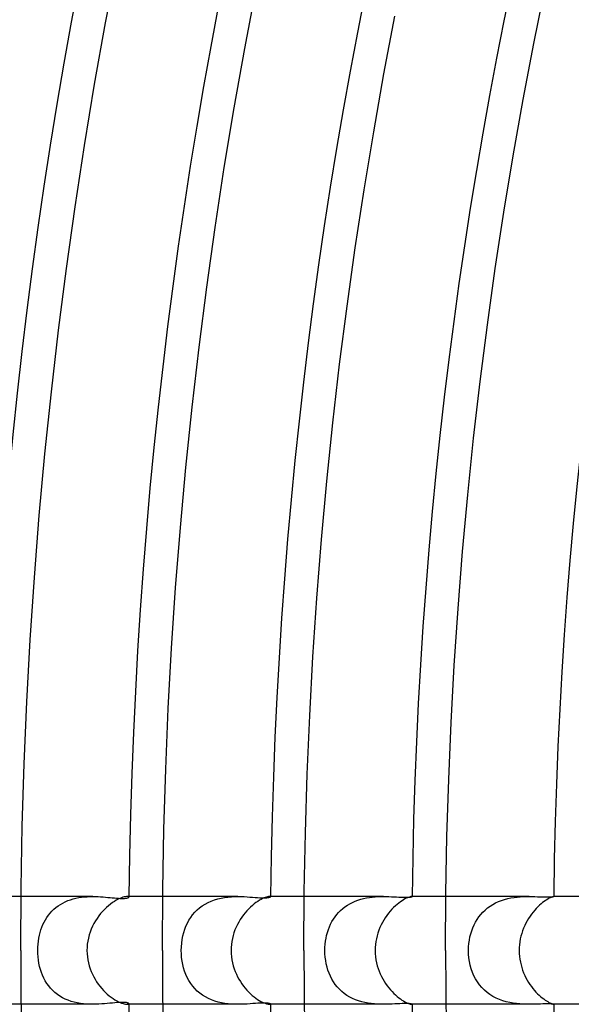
# Model space of a CAD drawing. Header units: millimetres. Extents: x -310 to 310, y -273 to 273.
# Tile 18 of 84: x -190 to -170, y -2 to 35. Entities that reach past the tile are written whole.
import ezdxf

# ---------------------------------------------------------------- set-up
doc = ezdxf.new("R2010")
doc.units = ezdxf.units.MM
doc.layers.add('HIDDEN', color=7, linetype='Continuous')
doc.layers.add('THICK', color=7, linetype='Continuous')

msp = doc.modelspace()

# ---------------------------------------------------------------- linework, layer by layer
at = {"layer": 'HIDDEN'}
for p, q in [((-187.584, 2), (-190.24, 2)), ((-188.603, 1.805), (-188.506, 1.846)), ((-188.506, 1.846), (-188.408, 1.882)), ((-188.408, 1.882), (-188.307, 1.912)), ((-188.307, 1.912), (-188.205, 1.938)), ((-188.205, 1.938), (-188.101, 1.958)), ((-188.101, 1.958), (-187.996, 1.974)), ((-187.996, 1.974), (-187.892, 1.986)), ((-187.892, 1.986), (-187.788, 1.994)), ((-187.788, 1.994), (-187.685, 1.999)), ((-187.685, 1.999), (-187.583, 2)), ((-187.583, 2), (-187.484, 1.999)), ((-187.484, 1.999), (-187.387, 1.995)), ((-187.387, 1.995), (-187.292, 1.99)), ((-187.292, 1.99), (-187.2, 1.984)), ((-187.2, 1.984), (-187.111, 1.977)), ((-187.111, 1.977), (-187.024, 1.969)), ((-187.024, 1.969), (-186.939, 1.961)), ((-186.939, 1.961), (-186.857, 1.953)), ((-186.857, 1.953), (-186.779, 1.946)), ((-186.779, 1.946), (-186.704, 1.94)), ((-186.704, 1.94), (-186.633, 1.934)), ((-186.633, 1.934), (-186.566, 1.931)), ((-186.566, 1.931), (-186.505, 1.929)), ((-186.505, 1.929), (-186.45, 1.929)), ((-186.45, 1.929), (-186.401, 1.931)), ((-186.401, 1.931), (-186.359, 1.935)), ((-186.359, 1.935), (-186.322, 1.94)), ((-186.322, 1.94), (-186.292, 1.946)), ((-186.284, 1.999), (-186.303, 2)), ((-186.292, 1.946), (-186.269, 1.954)), ((-186.268, 1.997), (-186.284, 1.999)), ((-186.269, 1.954), (-186.253, 1.962)), ((-186.255, 1.994), (-186.268, 1.997)), ((-186.247, 1.989), (-186.255, 1.994)), ((-186.253, 1.962), (-186.243, 1.97)), ((-186.241, 1.984), (-186.247, 1.989)), ((-186.243, 1.97), (-186.239, 1.979)), ((-186.239, 1.979), (-186.241, 1.984)), ((-182.198, 2), (-184.989, 2)), ((-183.305, 1.781), (-183.189, 1.833)), ((-183.189, 1.833), (-183.069, 1.877)), ((-183.069, 1.877), (-182.946, 1.913)), ((-182.946, 1.913), (-182.821, 1.943)), ((-182.821, 1.943), (-182.695, 1.965)), ((-182.695, 1.965), (-182.568, 1.982)), ((-182.568, 1.982), (-182.443, 1.992)), ((-182.443, 1.992), (-182.319, 1.998)), ((-182.319, 1.998), (-182.198, 2)), ((-182.198, 2), (-182.08, 1.999)), ((-182.08, 1.999), (-181.967, 1.995)), ((-181.967, 1.995), (-181.857, 1.989)), ((-181.857, 1.989), (-181.753, 1.982)), ((-181.753, 1.982), (-181.653, 1.975)), ((-181.653, 1.975), (-181.558, 1.968)), ((-181.558, 1.968), (-181.47, 1.962)), ((-181.47, 1.962), (-181.388, 1.957)), ((-181.388, 1.957), (-181.313, 1.954)), ((-181.313, 1.954), (-181.245, 1.952)), ((-181.245, 1.952), (-181.184, 1.953)), ((-181.184, 1.953), (-181.131, 1.955)), ((-181.131, 1.955), (-181.086, 1.959)), ((-181.086, 1.959), (-181.051, 1.964)), ((-181.051, 1.964), (-181.023, 1.971)), ((-181.023, 1.971), (-181.004, 1.977)), ((-181.012, 2), (-181.021, 2)), ((-181.003, 1.999), (-181.012, 2)), ((-181.004, 1.977), (-180.993, 1.984)), ((-180.997, 1.997), (-181.003, 1.999)), ((-180.993, 1.995), (-180.997, 1.997)), ((-180.99, 1.993), (-180.993, 1.995)), ((-180.993, 1.984), (-180.989, 1.99)), ((-180.989, 1.99), (-180.99, 1.993)), ((-176.804, 2), (-179.739, 2)), ((-177.851, 1.827), (-177.749, 1.865)), ((-177.749, 1.865), (-177.645, 1.897)), ((-177.645, 1.897), (-177.539, 1.925)), ((-177.539, 1.925), (-177.432, 1.948)), ((-177.432, 1.948), (-177.325, 1.965)), ((-177.325, 1.965), (-177.219, 1.979)), ((-177.219, 1.979), (-177.113, 1.989)), ((-177.113, 1.989), (-177.008, 1.995)), ((-177.008, 1.995), (-176.905, 1.999)), ((-176.905, 1.999), (-176.804, 2)), ((-176.804, 2), (-176.7, 1.999)), ((-176.7, 1.999), (-176.599, 1.996)), ((-176.599, 1.996), (-176.501, 1.992)), ((-176.501, 1.992), (-176.407, 1.988)), ((-176.407, 1.988), (-176.316, 1.983)), ((-176.316, 1.983), (-176.23, 1.979)), ((-176.23, 1.979), (-176.148, 1.975)), ((-176.148, 1.975), (-176.072, 1.972)), ((-176.072, 1.972), (-176.001, 1.971)), ((-176.001, 1.971), (-175.938, 1.971)), ((-175.938, 1.971), (-175.883, 1.973)), ((-175.883, 1.973), (-175.838, 1.976)), ((-175.838, 1.976), (-175.802, 1.98)), ((-175.802, 1.98), (-175.774, 1.985)), ((-175.774, 1.985), (-175.754, 1.989)), ((-175.754, 1.989), (-175.743, 1.994)), ((-175.746, 2), (-175.749, 2)), ((-175.743, 2), (-175.746, 2)), ((-175.741, 1.999), (-175.743, 2)), ((-175.743, 1.994), (-175.739, 1.997)), ((-175.74, 1.999), (-175.741, 1.999)), ((-175.739, 1.998), (-175.74, 1.999)), ((-175.739, 1.997), (-175.739, 1.998)), ((-171.398, 2), (-174.489, 2)), ((-172.535, 1.811), (-172.423, 1.854)), ((-172.423, 1.854), (-172.308, 1.89)), ((-172.308, 1.89), (-172.192, 1.921)), ((-172.192, 1.921), (-172.075, 1.945)), ((-172.075, 1.945), (-171.957, 1.965)), ((-171.957, 1.965), (-171.841, 1.979)), ((-171.841, 1.979), (-171.727, 1.989)), ((-171.727, 1.989), (-171.614, 1.996)), ((-171.614, 1.996), (-171.505, 1.999)), ((-171.505, 1.999), (-171.399, 2)), ((-171.399, 2), (-171.291, 1.999)), ((-171.291, 1.999), (-171.187, 1.997)), ((-171.187, 1.997), (-171.089, 1.994)), ((-171.089, 1.994), (-170.997, 1.991)), ((-170.997, 1.991), (-170.911, 1.988)), ((-170.911, 1.988), (-170.833, 1.986)), ((-170.833, 1.986), (-170.761, 1.985)), ((-170.761, 1.985), (-170.697, 1.985)), ((-170.697, 1.985), (-170.641, 1.986)), ((-170.641, 1.986), (-170.594, 1.988)), ((-170.594, 1.988), (-170.555, 1.991)), ((-170.555, 1.991), (-170.526, 1.994)), ((-170.526, 1.994), (-170.505, 1.997)), ((-170.505, 1.997), (-170.492, 1.999)), ((-170.492, 1.999), (-170.488, 2)), ((-170.488, 2), (-170.488, 2)), ((-170.488, 2), (-170.488, 2)), ((-170.488, 2), (-170.488, 2)), ((-170.488, 2), (-170.488, 2)), ((-170.488, 2), (-170.488, 2)), ((-170.488, 2), (-170.488, 2)), ((-189.098, 1.455), (-189.026, 1.525)), ((-189.026, 1.525), (-188.949, 1.591)), ((-188.949, 1.591), (-188.869, 1.651)), ((-188.869, 1.651), (-188.784, 1.707)), ((-188.784, 1.707), (-188.696, 1.759)), ((-188.696, 1.759), (-188.603, 1.805)), ((-183.799, 1.415), (-183.713, 1.501)), ((-183.713, 1.501), (-183.62, 1.582)), ((-183.62, 1.582), (-183.52, 1.656)), ((-183.52, 1.656), (-183.415, 1.722)), ((-183.415, 1.722), (-183.305, 1.781)), ((-178.466, 1.41), (-178.391, 1.484)), ((-178.391, 1.484), (-178.312, 1.554)), ((-178.312, 1.554), (-178.229, 1.619)), ((-178.229, 1.619), (-178.14, 1.679)), ((-178.14, 1.679), (-178.047, 1.734)), ((-178.047, 1.734), (-177.95, 1.783)), ((-177.95, 1.783), (-177.851, 1.827)), ((-173.117, 1.419), (-173.033, 1.499)), ((-173.033, 1.499), (-172.944, 1.574)), ((-172.944, 1.574), (-172.849, 1.642)), ((-172.849, 1.642), (-172.749, 1.705)), ((-172.749, 1.705), (-172.644, 1.761)), ((-172.644, 1.761), (-172.535, 1.811)), ((-189.385, 1.048), (-189.337, 1.136)), ((-189.337, 1.136), (-189.284, 1.221)), ((-189.284, 1.221), (-189.227, 1.302)), ((-189.227, 1.302), (-189.165, 1.38)), ((-189.165, 1.38), (-189.098, 1.455)), ((-184.073, 1.014), (-184.015, 1.122)), ((-184.015, 1.122), (-183.95, 1.224)), ((-183.95, 1.224), (-183.878, 1.322)), ((-183.878, 1.322), (-183.799, 1.415)), ((-178.713, 1.068), (-178.659, 1.16)), ((-178.659, 1.16), (-178.599, 1.248)), ((-178.599, 1.248), (-178.535, 1.331)), ((-178.535, 1.331), (-178.466, 1.41)), ((-173.39, 1.049), (-173.331, 1.148)), ((-173.331, 1.148), (-173.266, 1.243)), ((-173.266, 1.243), (-173.195, 1.333)), ((-173.195, 1.333), (-173.117, 1.419)), ((-189.533, 0.665), (-189.502, 0.765)), ((-189.502, 0.765), (-189.468, 0.863)), ((-189.468, 0.863), (-189.429, 0.957)), ((-189.429, 0.957), (-189.385, 1.048)), ((-184.209, 0.662), (-184.17, 0.784)), ((-184.17, 0.784), (-184.125, 0.902)), ((-184.125, 0.902), (-184.073, 1.014)), ((-178.88, 0.666), (-178.846, 0.772)), ((-178.846, 0.772), (-178.807, 0.874)), ((-178.807, 0.874), (-178.763, 0.973)), ((-178.763, 0.973), (-178.713, 1.068)), ((-173.53, 0.731), (-173.489, 0.841)), ((-173.489, 0.841), (-173.443, 0.947)), ((-173.443, 0.947), (-173.39, 1.049)), ((-189.598, 0.343), (-189.581, 0.453)), ((-189.581, 0.453), (-189.559, 0.56)), ((-189.559, 0.56), (-189.533, 0.665)), ((-184.284, 0.271), (-184.266, 0.405)), ((-184.266, 0.405), (-184.24, 0.536)), ((-184.24, 0.536), (-184.209, 0.662)), ((-178.951, 0.338), (-178.932, 0.449)), ((-178.932, 0.449), (-178.909, 0.558)), ((-178.909, 0.558), (-178.88, 0.666)), ((-173.633, 0.254), (-173.617, 0.378)), ((-173.617, 0.378), (-173.594, 0.499)), ((-173.594, 0.499), (-173.565, 0.617)), ((-173.565, 0.617), (-173.53, 0.731)), ((-189.621, 0), (-189.618, 0.115)), ((-189.618, -0.12), (-189.621, 0)), ((-189.618, 0.115), (-189.611, 0.231)), ((-189.611, 0.231), (-189.598, 0.343)), ((-184.298, 0), (-184.295, 0.136)), ((-184.295, -0.132), (-184.298, 0)), ((-184.295, 0.136), (-184.284, 0.271)), ((-178.974, 0), (-178.971, 0.113)), ((-178.97, -0.126), (-178.974, 0)), ((-178.971, 0.113), (-178.963, 0.226)), ((-178.963, 0.226), (-178.951, 0.338)), ((-173.647, 0), (-173.643, 0.127)), ((-173.643, -0.14), (-173.647, 0)), ((-173.643, 0.127), (-173.633, 0.254)), ((-189.61, -0.24), (-189.618, -0.12)), ((-189.596, -0.359), (-189.61, -0.24)), ((-189.577, -0.476), (-189.596, -0.359)), ((-184.285, -0.264), (-184.295, -0.132)), ((-184.267, -0.395), (-184.285, -0.264)), ((-178.961, -0.251), (-178.97, -0.126)), ((-178.945, -0.374), (-178.961, -0.251)), ((-173.631, -0.28), (-173.643, -0.14)), ((-173.61, -0.417), (-173.631, -0.28)), ((-189.552, -0.592), (-189.577, -0.476)), ((-189.521, -0.706), (-189.552, -0.592)), ((-189.485, -0.816), (-189.521, -0.706)), ((-184.243, -0.524), (-184.267, -0.395)), ((-184.212, -0.65), (-184.243, -0.524)), ((-184.174, -0.773), (-184.212, -0.65)), ((-178.923, -0.496), (-178.945, -0.374)), ((-178.894, -0.616), (-178.923, -0.496)), ((-178.859, -0.733), (-178.894, -0.616)), ((-173.581, -0.553), (-173.61, -0.417)), ((-173.545, -0.685), (-173.581, -0.553)), ((-173.5, -0.814), (-173.545, -0.685)), ((-189.443, -0.924), (-189.485, -0.816)), ((-189.395, -1.028), (-189.443, -0.924)), ((-189.342, -1.128), (-189.395, -1.028)), ((-184.129, -0.892), (-184.174, -0.773)), ((-184.077, -1.007), (-184.129, -0.892)), ((-184.017, -1.118), (-184.077, -1.007)), ((-178.818, -0.847), (-178.859, -0.733)), ((-178.77, -0.958), (-178.818, -0.847)), ((-178.716, -1.064), (-178.77, -0.958)), ((-178.655, -1.166), (-178.716, -1.064)), ((-173.447, -0.938), (-173.5, -0.814)), ((-173.386, -1.057), (-173.447, -0.938)), ((-173.316, -1.171), (-173.386, -1.057)), ((-189.282, -1.225), (-189.342, -1.128)), ((-189.216, -1.317), (-189.282, -1.225)), ((-189.145, -1.404), (-189.216, -1.317)), ((-189.067, -1.485), (-189.145, -1.404)), ((-183.95, -1.224), (-184.017, -1.118)), ((-183.876, -1.324), (-183.95, -1.224)), ((-183.795, -1.419), (-183.876, -1.324)), ((-183.707, -1.507), (-183.795, -1.419)), ((-178.587, -1.264), (-178.655, -1.166)), ((-178.513, -1.357), (-178.587, -1.264)), ((-178.433, -1.444), (-178.513, -1.357)), ((-178.346, -1.525), (-178.433, -1.444)), ((-173.239, -1.279), (-173.316, -1.171)), ((-173.154, -1.38), (-173.239, -1.279)), ((-173.061, -1.474), (-173.154, -1.38)), ((-188.984, -1.562), (-189.067, -1.485)), ((-188.895, -1.633), (-188.984, -1.562)), ((-188.801, -1.697), (-188.895, -1.633)), ((-188.702, -1.755), (-188.801, -1.697)), ((-188.599, -1.806), (-188.702, -1.755)), ((-188.492, -1.851), (-188.599, -1.806)), ((-183.612, -1.588), (-183.707, -1.507)), ((-183.511, -1.662), (-183.612, -1.588)), ((-183.404, -1.728), (-183.511, -1.662)), ((-183.292, -1.787), (-183.404, -1.728)), ((-183.175, -1.838), (-183.292, -1.787)), ((-178.254, -1.6), (-178.346, -1.525)), ((-178.156, -1.669), (-178.254, -1.6)), ((-178.052, -1.731), (-178.156, -1.669)), ((-177.946, -1.785), (-178.052, -1.731)), ((-177.835, -1.833), (-177.946, -1.785)), ((-172.96, -1.561), (-173.061, -1.474)), ((-172.853, -1.64), (-172.96, -1.561)), ((-172.741, -1.709), (-172.853, -1.64)), ((-172.624, -1.771), (-172.741, -1.709)), ((-172.502, -1.824), (-172.624, -1.771)), ((-172.377, -1.869), (-172.502, -1.824)), ((-187.584, -2), (-190.239, -2)), ((-188.382, -1.89), (-188.492, -1.851)), ((-188.269, -1.922), (-188.382, -1.89)), ((-188.154, -1.948), (-188.269, -1.922)), ((-188.039, -1.968), (-188.154, -1.948)), ((-187.923, -1.983), (-188.039, -1.968)), ((-187.809, -1.993), (-187.923, -1.983)), ((-187.695, -1.998), (-187.809, -1.993)), ((-187.584, -2), (-187.695, -1.998)), ((-187.47, -1.998), (-187.584, -2)), ((-187.359, -1.994), (-187.47, -1.998)), ((-187.251, -1.988), (-187.359, -1.994)), ((-187.146, -1.98), (-187.251, -1.988)), ((-187.044, -1.971), (-187.146, -1.98)), ((-186.946, -1.962), (-187.044, -1.971)), ((-186.852, -1.953), (-186.946, -1.962)), ((-186.764, -1.945), (-186.852, -1.953)), ((-186.681, -1.938), (-186.764, -1.945)), ((-186.605, -1.933), (-186.681, -1.938)), ((-186.535, -1.93), (-186.605, -1.933)), ((-186.473, -1.929), (-186.535, -1.93)), ((-186.417, -1.93), (-186.473, -1.929)), ((-186.368, -1.933), (-186.417, -1.93)), ((-186.328, -1.939), (-186.368, -1.933)), ((-186.295, -1.945), (-186.328, -1.939)), ((-186.303, -2), (-186.284, -1.999)), ((-186.271, -1.953), (-186.295, -1.945)), ((-186.284, -1.999), (-186.268, -1.997)), ((-186.253, -1.962), (-186.271, -1.953)), ((-186.268, -1.997), (-186.255, -1.994)), ((-186.255, -1.994), (-186.247, -1.989)), ((-186.243, -1.97), (-186.253, -1.962)), ((-186.247, -1.989), (-186.241, -1.984)), ((-186.239, -1.978), (-186.243, -1.97)), ((-186.241, -1.984), (-186.239, -1.978)), ((-182.198, -2), (-184.989, -2)), ((-183.055, -1.881), (-183.175, -1.838)), ((-182.933, -1.917), (-183.055, -1.881)), ((-182.809, -1.945), (-182.933, -1.917)), ((-182.684, -1.967), (-182.809, -1.945)), ((-182.56, -1.983), (-182.684, -1.967)), ((-182.438, -1.993), (-182.56, -1.983)), ((-182.317, -1.998), (-182.438, -1.993)), ((-182.198, -2), (-182.317, -1.998)), ((-182.081, -1.999), (-182.198, -2)), ((-181.967, -1.995), (-182.081, -1.999)), ((-181.856, -1.989), (-181.967, -1.995)), ((-181.75, -1.982), (-181.856, -1.989)), ((-181.648, -1.975), (-181.75, -1.982)), ((-181.552, -1.968), (-181.648, -1.975)), ((-181.463, -1.962), (-181.552, -1.968)), ((-181.38, -1.957), (-181.463, -1.962)), ((-181.305, -1.954), (-181.38, -1.957)), ((-181.237, -1.952), (-181.305, -1.954)), ((-181.176, -1.953), (-181.237, -1.952)), ((-181.125, -1.955), (-181.176, -1.953)), ((-181.082, -1.96), (-181.125, -1.955)), ((-181.048, -1.965), (-181.082, -1.96)), ((-181.022, -1.971), (-181.048, -1.965)), ((-181.003, -1.978), (-181.022, -1.971)), ((-181.021, -2), (-181.012, -2)), ((-181.012, -2), (-181.004, -1.999)), ((-181.004, -1.999), (-180.997, -1.997)), ((-180.993, -1.984), (-181.003, -1.978)), ((-180.997, -1.997), (-180.993, -1.995)), ((-180.989, -1.99), (-180.993, -1.984)), ((-180.993, -1.995), (-180.99, -1.993)), ((-180.99, -1.993), (-180.989, -1.99)), ((-176.804, -2), (-179.739, -2)), ((-177.722, -1.874), (-177.835, -1.833)), ((-177.606, -1.908), (-177.722, -1.874)), ((-177.489, -1.936), (-177.606, -1.908)), ((-177.372, -1.958), (-177.489, -1.936)), ((-177.255, -1.975), (-177.372, -1.958)), ((-177.14, -1.987), (-177.255, -1.975)), ((-177.026, -1.995), (-177.14, -1.987)), ((-176.914, -1.999), (-177.026, -1.995)), ((-176.804, -2), (-176.914, -1.999)), ((-176.692, -1.999), (-176.804, -2)), ((-176.583, -1.996), (-176.692, -1.999)), ((-176.478, -1.991), (-176.583, -1.996)), ((-176.377, -1.986), (-176.478, -1.991)), ((-176.281, -1.981), (-176.377, -1.986)), ((-176.19, -1.977), (-176.281, -1.981)), ((-176.106, -1.973), (-176.19, -1.977)), ((-176.028, -1.971), (-176.106, -1.973)), ((-175.957, -1.971), (-176.028, -1.971)), ((-175.897, -1.972), (-175.957, -1.971)), ((-175.847, -1.975), (-175.897, -1.972)), ((-175.807, -1.979), (-175.847, -1.975)), ((-175.777, -1.984), (-175.807, -1.979)), ((-175.755, -1.989), (-175.777, -1.984)), ((-175.743, -1.993), (-175.755, -1.989)), ((-175.749, -2), (-175.746, -2)), ((-175.746, -2), (-175.743, -2)), ((-175.739, -1.997), (-175.743, -1.993)), ((-175.743, -2), (-175.741, -1.999)), ((-175.741, -1.999), (-175.74, -1.999)), ((-175.74, -1.999), (-175.739, -1.998)), ((-175.739, -1.998), (-175.739, -1.997)), ((-171.398, -2), (-174.489, -2)), ((-172.25, -1.906), (-172.377, -1.869)), ((-172.122, -1.936), (-172.25, -1.906)), ((-171.995, -1.959), (-172.122, -1.936)), ((-171.87, -1.976), (-171.995, -1.959)), ((-171.746, -1.988), (-171.87, -1.976)), ((-171.627, -1.995), (-171.746, -1.988)), ((-171.51, -1.999), (-171.627, -1.995)), ((-171.398, -2), (-171.51, -1.999)), ((-171.287, -1.999), (-171.398, -2)), ((-171.181, -1.997), (-171.287, -1.999)), ((-171.079, -1.994), (-171.181, -1.997)), ((-170.983, -1.991), (-171.079, -1.994)), ((-170.893, -1.988), (-170.983, -1.991)), ((-170.81, -1.986), (-170.893, -1.988)), ((-170.735, -1.985), (-170.81, -1.986)), ((-170.67, -1.985), (-170.735, -1.985)), ((-170.614, -1.987), (-170.67, -1.985)), ((-170.569, -1.99), (-170.614, -1.987)), ((-170.533, -1.993), (-170.569, -1.99)), ((-170.508, -1.996), (-170.533, -1.993)), ((-170.493, -1.999), (-170.508, -1.996)), ((-170.488, -2), (-170.493, -1.999)), ((-170.488, -2), (-170.488, -2)), ((-170.488, -2), (-170.488, -2)), ((-170.488, -2), (-170.488, -2)), ((-170.488, -2), (-170.488, -2)), ((-170.488, -2), (-170.488, -2)), ((-170.488, -2), (-170.488, -2))]:
    msp.add_line(p, q, dxfattribs=at)
for start, end in [(179.38472, 179.39137), (180.60863, 180.61528)]:
    msp.add_arc((0, 0), 186.25, start, end, dxfattribs=at)
at = {"layer": 'THICK'}
for p, q in [((-187.11, 34.424), (-186.678, 36.691)), ((-181.946, 33.475), (-181.527, 35.679)), ((-171.224, 33.654), (-170.803, 35.728)), ((-187.513, 32.152), (-187.11, 34.424)), ((-176.783, 32.525), (-176.375, 34.666)), ((-171.62, 31.575), (-171.224, 33.654)), ((-182.339, 31.265), (-181.946, 33.475)), ((-177.164, 30.378), (-176.783, 32.525)), ((-187.89, 29.876), (-187.513, 32.152)), ((-171.99, 29.491), (-171.62, 31.575)), ((-182.705, 29.051), (-182.339, 31.265)), ((-177.52, 28.227), (-177.164, 30.378)), ((-188.238, 27.594), (-187.89, 29.876)), ((-172.335, 27.402), (-171.99, 29.491)), ((-183.044, 26.833), (-182.705, 29.051)), ((-177.849, 26.071), (-177.52, 28.227)), ((-188.559, 25.309), (-188.238, 27.594)), ((-172.655, 25.31), (-172.335, 27.402)), ((-183.356, 24.611), (-183.044, 26.833)), ((-178.152, 23.912), (-177.849, 26.071)), ((-188.852, 23.02), (-188.559, 25.309)), ((-172.949, 23.214), (-172.655, 25.31)), ((-183.641, 22.385), (-183.356, 24.611)), ((-178.429, 21.75), (-178.152, 23.912)), ((-189.117, 20.728), (-188.852, 23.02)), ((-173.218, 21.114), (-172.949, 23.214)), ((-183.899, 20.156), (-183.641, 22.385)), ((-178.68, 19.584), (-178.429, 21.75)), ((-173.461, 19.012), (-173.218, 21.114)), ((-189.355, 18.432), (-189.117, 20.728)), ((-184.13, 17.924), (-183.899, 20.156)), ((-178.904, 17.415), (-178.68, 19.584)), ((-173.679, 16.907), (-173.461, 19.012)), ((-189.565, 16.134), (-189.355, 18.432)), ((-184.334, 15.689), (-184.13, 17.924)), ((-179.102, 15.244), (-178.904, 17.415)), ((-173.871, 14.799), (-173.679, 16.907)), ((-189.746, 13.834), (-189.565, 16.134)), ((-184.51, 13.452), (-184.334, 15.689)), ((-179.274, 13.07), (-179.102, 15.244)), ((-174.038, 12.689), (-173.871, 14.799)), ((-189.9, 11.531), (-189.746, 13.834)), ((-184.66, 11.213), (-184.51, 13.452)), ((-179.42, 10.895), (-179.274, 13.07)), ((-174.179, 10.577), (-174.038, 12.689)), ((-190.026, 9.227), (-189.9, 11.531)), ((-184.782, 8.972), (-184.66, 11.213)), ((-179.538, 8.718), (-179.42, 10.895)), ((-174.295, 8.463), (-174.179, 10.577)), ((-190.124, 6.921), (-190.026, 9.227)), ((-184.878, 6.73), (-184.782, 8.972)), ((-179.631, 6.539), (-179.538, 8.718)), ((-174.384, 6.348), (-174.295, 8.463)), ((-190.194, 4.615), (-190.124, 6.921)), ((-184.946, 4.488), (-184.878, 6.73)), ((-179.697, 4.36), (-179.631, 6.539)), ((-174.449, 4.233), (-174.384, 6.348)), ((-190.236, 2.308), (-190.194, 4.615)), ((-184.986, 2.244), (-184.946, 4.488)), ((-179.737, 2.18), (-179.697, 4.36)), ((-174.487, 2.117), (-174.449, 4.233)), ((-190.25, 0), (-190.236, 2.308)), ((-185, 0), (-184.986, 2.244)), ((-190.24, 2), (-191.591, 2)), ((-186.709, 1.863), (-186.778, 1.821)), ((-186.641, 1.899), (-186.709, 1.863)), ((-186.578, 1.928), (-186.641, 1.899)), ((-186.518, 1.952), (-186.578, 1.928)), ((-186.464, 1.971), (-186.518, 1.952)), ((-186.415, 1.984), (-186.464, 1.971)), ((-186.372, 1.993), (-186.415, 1.984)), ((-186.334, 1.998), (-186.372, 1.993)), ((-186.303, 2), (-186.334, 1.998)), ((-184.989, 2), (-186.303, 2)), ((-181.401, 1.859), (-181.464, 1.82)), ((-181.342, 1.892), (-181.401, 1.859)), ((-181.285, 1.921), (-181.342, 1.892)), ((-181.233, 1.945), (-181.285, 1.921)), ((-181.185, 1.963), (-181.233, 1.945)), ((-181.142, 1.978), (-181.185, 1.963)), ((-181.103, 1.988), (-181.142, 1.978)), ((-181.071, 1.995), (-181.103, 1.988)), ((-181.043, 1.999), (-181.071, 1.995)), ((-181.021, 2), (-181.043, 1.999)), ((-179.739, 2), (-181.022, 2)), ((-179.75, 0), (-179.737, 2.18)), ((-176.113, 1.844), (-176.172, 1.804)), ((-176.057, 1.878), (-176.113, 1.844)), ((-176.005, 1.908), (-176.057, 1.878)), ((-175.955, 1.933), (-176.005, 1.908)), ((-175.911, 1.953), (-175.955, 1.933)), ((-175.871, 1.969), (-175.911, 1.953)), ((-175.836, 1.981), (-175.871, 1.969)), ((-175.806, 1.99), (-175.836, 1.981)), ((-175.782, 1.996), (-175.806, 1.99)), ((-175.763, 1.999), (-175.782, 1.996)), ((-175.749, 2), (-175.763, 1.999)), ((-174.489, 2), (-175.749, 2)), ((-174.5, 0), (-174.487, 2.117)), ((-170.792, 1.851), (-170.845, 1.815)), ((-170.743, 1.883), (-170.792, 1.851)), ((-170.697, 1.91), (-170.743, 1.883)), ((-170.655, 1.933), (-170.697, 1.91)), ((-170.618, 1.952), (-170.655, 1.933)), ((-170.585, 1.967), (-170.618, 1.952)), ((-170.556, 1.978), (-170.585, 1.967)), ((-170.533, 1.987), (-170.556, 1.978)), ((-170.514, 1.993), (-170.533, 1.987)), ((-170.501, 1.997), (-170.514, 1.993)), ((-170.492, 1.999), (-170.501, 1.997)), ((-170.488, 2), (-170.492, 1.999)), ((-169.238, 2), (-170.489, 2)), ((-187.146, 1.523), (-187.219, 1.446)), ((-187.073, 1.594), (-187.146, 1.523)), ((-186.998, 1.66), (-187.073, 1.594)), ((-186.924, 1.72), (-186.998, 1.66)), ((-186.85, 1.774), (-186.924, 1.72)), ((-186.778, 1.821), (-186.85, 1.774)), ((-181.866, 1.472), (-181.932, 1.396)), ((-181.799, 1.542), (-181.866, 1.472)), ((-181.731, 1.608), (-181.799, 1.542)), ((-181.663, 1.669), (-181.731, 1.608)), ((-181.595, 1.725), (-181.663, 1.669)), ((-181.529, 1.775), (-181.595, 1.725)), ((-181.464, 1.82), (-181.529, 1.775)), ((-176.49, 1.525), (-176.554, 1.454)), ((-176.426, 1.591), (-176.49, 1.525)), ((-176.361, 1.652), (-176.426, 1.591)), ((-176.297, 1.708), (-176.361, 1.652)), ((-176.234, 1.759), (-176.297, 1.708)), ((-176.172, 1.804), (-176.234, 1.759)), ((-171.194, 1.494), (-171.253, 1.424)), ((-171.134, 1.56), (-171.194, 1.494)), ((-171.074, 1.621), (-171.134, 1.56)), ((-171.014, 1.677), (-171.074, 1.621)), ((-170.956, 1.728), (-171.014, 1.677)), ((-170.899, 1.774), (-170.956, 1.728)), ((-170.845, 1.815), (-170.899, 1.774)), ((-187.421, 1.188), (-187.481, 1.094)), ((-187.356, 1.279), (-187.421, 1.188)), ((-187.289, 1.365), (-187.356, 1.279)), ((-187.219, 1.446), (-187.289, 1.365)), ((-182.114, 1.143), (-182.169, 1.052)), ((-182.056, 1.231), (-182.114, 1.143)), ((-181.995, 1.316), (-182.056, 1.231)), ((-181.932, 1.396), (-181.995, 1.316)), ((-176.79, 1.128), (-176.842, 1.037)), ((-176.735, 1.215), (-176.79, 1.128)), ((-176.677, 1.299), (-176.735, 1.215)), ((-176.616, 1.378), (-176.677, 1.299)), ((-176.554, 1.454), (-176.616, 1.378)), ((-171.472, 1.103), (-171.521, 1.014)), ((-171.421, 1.189), (-171.472, 1.103)), ((-171.367, 1.272), (-171.421, 1.189)), ((-171.311, 1.35), (-171.367, 1.272)), ((-171.253, 1.424), (-171.311, 1.35)), ((-187.636, 0.789), (-187.678, 0.682)), ((-187.589, 0.894), (-187.636, 0.789)), ((-187.538, 0.996), (-187.589, 0.894)), ((-187.481, 1.094), (-187.538, 0.996)), ((-182.308, 0.758), (-182.346, 0.655)), ((-182.266, 0.859), (-182.308, 0.758)), ((-182.22, 0.957), (-182.266, 0.859)), ((-182.169, 1.052), (-182.22, 0.957)), ((-176.974, 0.746), (-177.01, 0.644)), ((-176.934, 0.846), (-176.974, 0.746)), ((-176.89, 0.943), (-176.934, 0.846)), ((-176.842, 1.037), (-176.89, 0.943)), ((-171.607, 0.827), (-171.644, 0.73)), ((-171.565, 0.922), (-171.607, 0.827)), ((-171.521, 1.014), (-171.565, 0.922)), ((-187.743, 0.46), (-187.766, 0.347)), ((-187.713, 0.572), (-187.743, 0.46)), ((-187.678, 0.682), (-187.713, 0.572)), ((-182.404, 0.441), (-182.425, 0.332)), ((-182.378, 0.549), (-182.404, 0.441)), ((-182.346, 0.655), (-182.378, 0.549)), ((-177.065, 0.434), (-177.085, 0.327)), ((-177.04, 0.54), (-177.065, 0.434)), ((-177.01, 0.644), (-177.04, 0.54)), ((-171.729, 0.424), (-171.747, 0.319)), ((-171.705, 0.527), (-171.729, 0.424)), ((-171.677, 0.63), (-171.705, 0.527)), ((-171.644, 0.73), (-171.677, 0.63)), ((-187.793, 0.116), (-187.797, 0)), ((-187.783, 0.232), (-187.793, 0.116)), ((-187.766, 0.347), (-187.783, 0.232)), ((-182.45, 0.111), (-182.453, 0)), ((-182.44, 0.222), (-182.45, 0.111)), ((-182.425, 0.332), (-182.44, 0.222)), ((-177.108, 0.109), (-177.111, 0)), ((-177.099, 0.218), (-177.108, 0.109)), ((-177.085, 0.327), (-177.099, 0.218)), ((-171.768, 0.107), (-171.771, 0)), ((-171.76, 0.213), (-171.768, 0.107)), ((-171.747, 0.319), (-171.76, 0.213)), ((-187.797, 0), (-187.793, -0.121)), ((-187.793, -0.121), (-187.782, -0.239)), ((-187.782, -0.239), (-187.765, -0.354)), ((-187.765, -0.354), (-187.742, -0.466)), ((-182.453, 0), (-182.449, -0.12)), ((-182.449, -0.12), (-182.439, -0.237)), ((-182.439, -0.237), (-182.422, -0.352)), ((-182.422, -0.352), (-182.399, -0.464)), ((-177.111, 0), (-177.107, -0.118)), ((-177.107, -0.118), (-177.098, -0.234)), ((-177.098, -0.234), (-177.081, -0.348)), ((-177.081, -0.348), (-177.06, -0.459)), ((-171.771, 0), (-171.768, -0.112)), ((-171.768, -0.112), (-171.76, -0.222)), ((-171.76, -0.222), (-171.745, -0.33)), ((-171.745, -0.33), (-171.726, -0.436)), ((-187.742, -0.466), (-187.712, -0.575)), ((-187.712, -0.575), (-187.678, -0.681)), ((-187.678, -0.681), (-187.639, -0.783)), ((-182.399, -0.464), (-182.371, -0.573)), ((-182.371, -0.573), (-182.337, -0.679)), ((-182.337, -0.679), (-182.299, -0.781)), ((-177.06, -0.459), (-177.033, -0.567)), ((-177.033, -0.567), (-177.001, -0.672)), ((-177.001, -0.672), (-176.964, -0.773)), ((-171.726, -0.436), (-171.702, -0.539)), ((-171.702, -0.539), (-171.674, -0.64)), ((-171.674, -0.64), (-171.641, -0.738)), ((-187.639, -0.783), (-187.595, -0.882)), ((-187.595, -0.882), (-187.547, -0.978)), ((-187.547, -0.978), (-187.494, -1.071)), ((-187.494, -1.071), (-187.438, -1.162)), ((-182.299, -0.781), (-182.256, -0.88)), ((-182.256, -0.88), (-182.21, -0.976)), ((-182.21, -0.976), (-182.159, -1.069)), ((-182.159, -1.069), (-182.105, -1.158)), ((-176.964, -0.773), (-176.923, -0.872)), ((-176.923, -0.872), (-176.878, -0.967)), ((-176.878, -0.967), (-176.83, -1.059)), ((-176.83, -1.059), (-176.778, -1.147)), ((-171.641, -0.738), (-171.604, -0.834)), ((-171.604, -0.834), (-171.564, -0.926)), ((-171.564, -0.926), (-171.52, -1.016)), ((-171.52, -1.016), (-171.473, -1.102)), ((-187.438, -1.162), (-187.378, -1.249)), ((-187.378, -1.249), (-187.315, -1.332)), ((-187.315, -1.332), (-187.249, -1.412)), ((-187.249, -1.412), (-187.181, -1.487)), ((-182.105, -1.158), (-182.048, -1.243)), ((-182.048, -1.243), (-181.988, -1.325)), ((-181.988, -1.325), (-181.926, -1.402)), ((-181.926, -1.402), (-181.863, -1.475)), ((-176.778, -1.147), (-176.724, -1.232)), ((-176.724, -1.232), (-176.667, -1.313)), ((-176.667, -1.313), (-176.608, -1.39)), ((-176.608, -1.39), (-176.547, -1.462)), ((-171.473, -1.102), (-171.423, -1.185)), ((-171.423, -1.185), (-171.371, -1.265)), ((-171.371, -1.265), (-171.317, -1.341)), ((-171.317, -1.341), (-171.262, -1.413)), ((-171.262, -1.413), (-171.205, -1.482)), ((-187.181, -1.487), (-187.112, -1.557)), ((-187.112, -1.557), (-187.042, -1.622)), ((-187.042, -1.622), (-186.97, -1.683)), ((-186.97, -1.683), (-186.899, -1.738)), ((-186.899, -1.738), (-186.828, -1.789)), ((-186.828, -1.789), (-186.759, -1.833)), ((-181.863, -1.475), (-181.798, -1.544)), ((-181.798, -1.544), (-181.732, -1.608)), ((-181.732, -1.608), (-181.665, -1.668)), ((-181.665, -1.668), (-181.599, -1.722)), ((-181.599, -1.722), (-181.533, -1.772)), ((-181.533, -1.772), (-181.468, -1.817)), ((-181.468, -1.817), (-181.406, -1.856)), ((-176.547, -1.462), (-176.485, -1.531)), ((-176.485, -1.531), (-176.422, -1.594)), ((-176.422, -1.594), (-176.359, -1.654)), ((-176.359, -1.654), (-176.296, -1.708)), ((-176.296, -1.708), (-176.234, -1.759)), ((-176.234, -1.759), (-176.173, -1.803)), ((-176.173, -1.803), (-176.115, -1.843)), ((-171.205, -1.482), (-171.147, -1.546)), ((-171.147, -1.546), (-171.089, -1.606)), ((-171.089, -1.606), (-171.031, -1.662)), ((-171.031, -1.662), (-170.973, -1.714)), ((-170.973, -1.714), (-170.916, -1.761)), ((-170.916, -1.761), (-170.861, -1.803)), ((-170.861, -1.803), (-170.808, -1.841)), ((-190.239, -2), (-191.591, -2)), ((-186.759, -1.833), (-186.693, -1.872)), ((-186.693, -1.872), (-186.629, -1.905)), ((-186.629, -1.905), (-186.568, -1.932)), ((-186.568, -1.932), (-186.511, -1.955)), ((-186.511, -1.955), (-186.459, -1.972)), ((-186.459, -1.972), (-186.412, -1.985)), ((-186.412, -1.985), (-186.37, -1.994)), ((-186.37, -1.994), (-186.333, -1.999)), ((-186.333, -1.999), (-186.303, -2)), ((-184.989, -2), (-186.303, -2)), ((-181.406, -1.856), (-181.346, -1.89)), ((-181.346, -1.89), (-181.29, -1.919)), ((-181.29, -1.919), (-181.237, -1.943)), ((-181.237, -1.943), (-181.189, -1.962)), ((-181.189, -1.962), (-181.145, -1.977)), ((-181.145, -1.977), (-181.106, -1.988)), ((-181.106, -1.988), (-181.072, -1.995)), ((-181.072, -1.995), (-181.044, -1.999)), ((-181.044, -1.999), (-181.021, -2)), ((-179.739, -2), (-181.021, -2)), ((-176.115, -1.843), (-176.059, -1.877)), ((-176.059, -1.877), (-176.007, -1.907)), ((-176.007, -1.907), (-175.958, -1.932)), ((-175.958, -1.932), (-175.913, -1.952)), ((-175.913, -1.952), (-175.873, -1.969)), ((-175.873, -1.969), (-175.837, -1.981)), ((-175.837, -1.981), (-175.807, -1.99)), ((-175.807, -1.99), (-175.782, -1.996)), ((-175.782, -1.996), (-175.763, -1.999)), ((-175.763, -1.999), (-175.749, -2)), ((-174.489, -2), (-175.749, -2)), ((-170.808, -1.841), (-170.758, -1.874)), ((-170.758, -1.874), (-170.711, -1.902)), ((-170.711, -1.902), (-170.667, -1.927)), ((-170.667, -1.927), (-170.628, -1.947)), ((-170.628, -1.947), (-170.593, -1.963)), ((-170.593, -1.963), (-170.563, -1.976)), ((-170.563, -1.976), (-170.537, -1.986)), ((-170.537, -1.986), (-170.517, -1.992)), ((-170.517, -1.992), (-170.502, -1.997)), ((-170.502, -1.997), (-170.492, -1.999)), ((-170.492, -1.999), (-170.488, -2)), ((-169.238, -2), (-170.488, -2))]:
    msp.add_line(p, q, dxfattribs=at)
for radius, start, end in [(270, 120.4237, 179.57632), (266, 120.4308, 179.56921), (263.75, 120.12175, 179.87821), (259.75, 120.44117, 179.55884), (254.5, 120.45028, 179.54973), (249.25, 120.45974, 179.54022), (244, 120.46965, 179.53037), (238.75, 120.47996, 179.52005), (233.5, 120.49079, 179.50922), (228.25, 120.50208, 179.49794), (223, 120.51388, 179.48613), (217.75, 120.52626, 179.47376), (212.5, 120.53926, 179.46075), (207.25, 120.5529, 179.44706), (202, 120.56728, 179.43273), (196.75, 120.58241, 179.41755), (191.5, 120.59839, 179.40162), (186.25, 120.61529, 179.38472), (181, 120.63311, 179.3669), (175.75, 120.65202, 179.34799), (170.5, 120.67207, 179.32788), (258.5, 179.99998, 0), (253.25, 179.99998, 0), (248, 179.99998, 0), (242.75, 179.99998, 0), (237.5, 179.99998, 0), (232.25, 179.99998, 0), (227, 179.99998, 0), (221.75, 179.99998, 0), (216.5, 179.99998, 0), (211.25, 179.99998, 0), (206, 179.99998, 0), (200.75, 179.99998, 0), (195.5, 179.99998, 0), (190.25, 179.99998, 0), (185, 179.99998, 0), (179.75, 179.99998, 0), (174.5, 179.99998, 0), (263.75, 180.12179, 239.87825), (270, 180.42368, 239.5763), (266, 180.43079, 239.5692), (259.75, 180.44116, 239.55883), (254.5, 180.45027, 239.54972), (244, 180.46963, 239.53035), (238.75, 180.47995, 239.52004), (233.5, 180.49078, 239.50921), (228.25, 180.50206, 239.49792), (223, 180.51387, 239.48612), (217.75, 180.52624, 239.47374), (212.5, 180.53925, 239.46074), (207.25, 180.55294, 239.4471), (202, 180.56727, 239.43272), (196.75, 180.58245, 239.41759), (191.5, 180.59838, 239.40161), (186.25, 180.61528, 239.38471), (181, 180.6331, 239.36689), (175.75, 180.65201, 239.34798), (170.5, 180.67212, 239.32793)]:
    msp.add_arc((0, 0), radius, start, end, dxfattribs=at)

doc.saveas('drawing.dxf')
